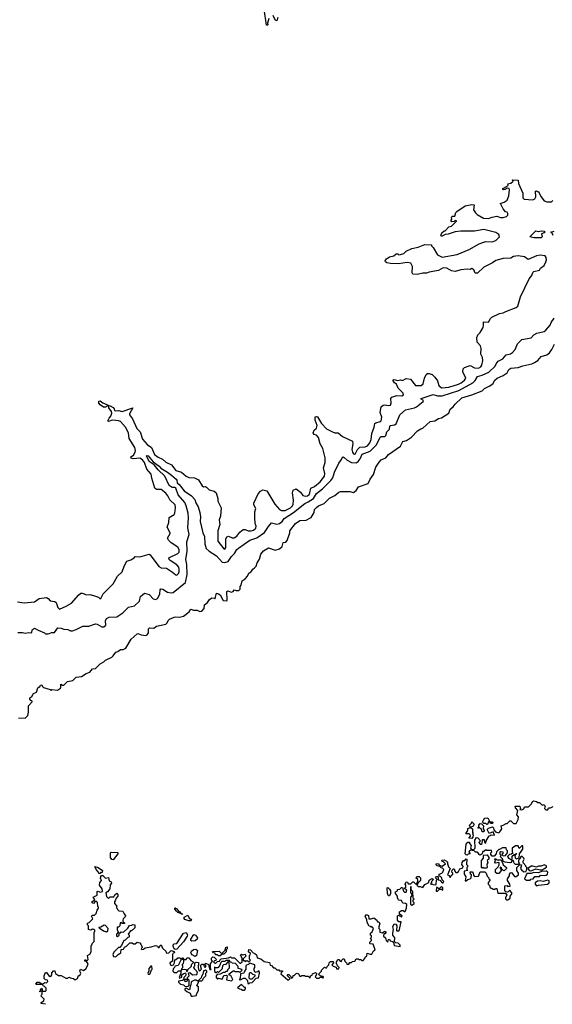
# Model space of a CAD drawing. Extents: x 2604950 to 2749250, y 940531 to 1028284.
# Tile 193 of 220: x 2670596 to 2676355, y 1006377 to 1017021. Entities that reach past the tile are written whole.
import ezdxf

# ---------------------------------------------------------------- set-up
doc = ezdxf.new("R2010")
doc.units = 0

msp = doc.modelspace()

# ---------------------------------------------------------------- linework, layer by layer
at = {"layer": '0CON05XD'}
for points in [[(2673288, 1017032), (2673276, 1016985), (2673278, 1016965), (2673275, 1016960), (2673265, 1016962), (2673238, 1017135)], [(2673388, 1017045), (2673375, 1017010), (2673362, 1017012), (2673338, 1017065)], [(2672204, 1011394), (2672196, 1011415), (2672224, 1011465), (2672224, 1011475), (2672192, 1011535), (2672209, 1011585), (2672212, 1011638), (2672265, 1011671), (2672272, 1011685), (2672282, 1011745), (2672277, 1011775), (2672221, 1011831), (2672199, 1011875), (2672175, 1011901), (2672125, 1011941), (2672075, 1011942), (2672059, 1011955), (2672024, 1012064), (2672017, 1012107), (2671972, 1012162), (2671945, 1012233), (2671925, 1012264), (2671895, 1012282), (2671824, 1012274), (2671800, 1012280), (2671799, 1012295), (2671825, 1012315), (2671846, 1012345), (2671850, 1012365), (2671841, 1012395), (2671781, 1012495), (2671772, 1012555), (2671739, 1012615), (2671685, 1012676), (2671666, 1012686), (2671635, 1012689), (2671597, 1012693), (2671558, 1012678), (2671548, 1012685), (2671562, 1012715), (2671581, 1012735), (2671592, 1012768), (2671590, 1012785), (2671561, 1012825), (2671561, 1012849), (2671575, 1012848), (2671608, 1012828), (2671619, 1012815), (2671622, 1012795), (2671635, 1012791), (2671665, 1012796), (2671705, 1012786), (2671820, 1012825), (2671785, 1012760), (2671785, 1012750), (2671817, 1012707), (2671863, 1012603), (2671898, 1012565), (2671923, 1012485), (2671975, 1012428), (2672020, 1012395), (2672055, 1012322), (2672092, 1012292), (2672139, 1012269), (2672175, 1012237), (2672238, 1012208), (2672285, 1012146), (2672345, 1012128), (2672395, 1012088), (2672425, 1012072), (2672485, 1012068), (2672530, 1012045), (2672570, 1011980), (2672582, 1011972), (2672605, 1011974), (2672615, 1011969), (2672645, 1011940), (2672700, 1011925), (2672720, 1011905), (2672738, 1011845), (2672740, 1011815), (2672774, 1011745), (2672766, 1011655), (2672751, 1011615), (2672761, 1011565), (2672737, 1011495), (2672739, 1011385), (2672805, 1011301), (2672815, 1011297), (2672825, 1011315), (2672824, 1011406), (2672835, 1011430), (2672855, 1011436), (2672895, 1011420), (2672915, 1011421), (2672945, 1011437), (2672975, 1011482), (2673011, 1011509), (2673035, 1011511), (2673066, 1011497), (2673100, 1011495), (2673125, 1011502), (2673151, 1011525), (2673154, 1011545), (2673142, 1011575), (2673139, 1011635), (2673140, 1011700), (2673148, 1011735), (2673128, 1011775), (2673127, 1011795), (2673173, 1011897), (2673200, 1011925), (2673225, 1011938), (2673269, 1011929), (2673354, 1011784), (2673406, 1011726), (2673425, 1011714), (2673465, 1011716), (2673525, 1011744), (2673546, 1011765), (2673554, 1011785), (2673556, 1011825), (2673544, 1011905), (2673554, 1011936), (2673585, 1011948), (2673633, 1011915), (2673658, 1011878), (2673685, 1011871), (2673708, 1011875), (2673725, 1011888), (2673734, 1011905), (2673744, 1011956), (2673785, 1011976), (2673845, 1012025), (2673891, 1012085), (2673896, 1012115), (2673880, 1012175), (2673899, 1012235), (2673898, 1012285), (2673874, 1012384), (2673844, 1012434), (2673826, 1012506), (2673805, 1012528), (2673780, 1012535), (2673768, 1012555), (2673780, 1012585), (2673804, 1012606), (2673813, 1012635), (2673792, 1012692), (2673792, 1012728), (2673805, 1012733), (2673815, 1012726), (2673858, 1012655), (2673915, 1012599), (2673977, 1012567), (2674005, 1012553), (2674040, 1012555), (2674086, 1012515), (2674194, 1012464), (2674199, 1012435), (2674187, 1012375), (2674193, 1012345), (2674205, 1012326), (2674215, 1012324), (2674225, 1012333), (2674249, 1012375), (2674275, 1012398), (2674333, 1012405), (2674355, 1012415), (2674380, 1012445), (2674397, 1012483), (2674402, 1012548), (2674429, 1012615), (2674436, 1012654), (2674446, 1012664), (2674494, 1012676), (2674504, 1012686), (2674512, 1012725), (2674493, 1012775), (2674504, 1012836), (2674525, 1012853), (2674542, 1012858), (2674585, 1012849), (2674605, 1012854), (2674612, 1012875), (2674609, 1012925), (2674619, 1012941), (2674675, 1012959), (2674726, 1012954), (2674746, 1012964), (2674741, 1012985), (2674688, 1013038), (2674669, 1013079), (2674647, 1013095), (2674630, 1013125), (2674645, 1013130), (2674685, 1013122), (2674715, 1013128), (2674735, 1013120), (2674775, 1013142), (2674820, 1013135), (2674876, 1013066), (2674935, 1013067), (2674957, 1013083), (2674973, 1013147), (2674990, 1013185), (2675005, 1013197), (2675024, 1013196), (2675056, 1013186), (2675086, 1013156), (2675112, 1013115), (2675126, 1013065), (2675155, 1013041), (2675235, 1013048), (2675340, 1013080), (2675369, 1013095), (2675404, 1013125), (2675418, 1013145), (2675389, 1013215), (2675391, 1013245), (2675405, 1013262), (2675465, 1013284), (2675515, 1013259), (2675555, 1013255), (2675583, 1013267), (2675594, 1013285), (2675604, 1013335), (2675599, 1013369), (2675581, 1013405), (2675586, 1013466), (2675580, 1013495), (2675543, 1013533), (2675540, 1013585), (2675550, 1013615), (2675575, 1013640), (2675607, 1013693), (2675612, 1013715), (2675610, 1013755), (2675665, 1013750), (2675685, 1013790), (2675700, 1013805), (2675785, 1013843), (2675825, 1013851), (2675852, 1013865), (2675965, 1013910), (2675982, 1013925), (2676012, 1014025), (2676105, 1014220), (2676134, 1014256), (2676145, 1014288), (2676155, 1014300), (2676215, 1014312), (2676227, 1014333), (2676268, 1014365), (2676286, 1014404), (2676290, 1014425), (2676289, 1014449), (2676278, 1014468), (2676225, 1014474), (2676185, 1014468), (2676095, 1014429), (2676055, 1014458), (2675985, 1014468), (2675935, 1014460), (2675905, 1014444), (2675825, 1014441), (2675743, 1014417), (2675708, 1014392), (2675613, 1014345), (2675545, 1014280), (2675522, 1014282), (2675506, 1014315), (2675485, 1014332), (2675465, 1014320), (2675435, 1014323), (2675365, 1014316), (2675305, 1014300), (2675264, 1014306), (2675215, 1014336), (2675175, 1014338), (2675125, 1014310), (2675025, 1014292), (2674995, 1014280), (2674955, 1014282), (2674895, 1014268), (2674845, 1014270), (2674838, 1014285), (2674843, 1014353), (2674825, 1014388), (2674785, 1014397), (2674693, 1014383), (2674604, 1014384), (2674565, 1014394), (2674551, 1014405), (2674548, 1014415), (2674563, 1014437), (2674594, 1014456), (2674642, 1014468), (2674665, 1014488), (2674685, 1014488), (2674695, 1014480), (2674715, 1014482), (2674750, 1014495), (2674775, 1014520), (2674835, 1014548), (2674905, 1014562), (2674975, 1014590), (2675048, 1014588), (2675050, 1014575), (2675067, 1014557), (2675115, 1014478), (2675165, 1014452), (2675325, 1014483), (2675454, 1014536), (2675565, 1014598), (2675605, 1014613), (2675637, 1014623), (2675705, 1014619), (2675745, 1014634), (2675784, 1014675), (2675778, 1014698), (2675745, 1014720), (2675615, 1014752), (2675515, 1014734), (2675365, 1014733), (2675305, 1014728), (2675227, 1014703), (2675195, 1014700), (2675165, 1014680), (2675152, 1014682), (2675150, 1014695), (2675158, 1014702), (2675160, 1014715), (2675185, 1014740), (2675195, 1014740), (2675235, 1014780), (2675265, 1014790), (2675318, 1014842), (2675318, 1014848), (2675305, 1014850), (2675295, 1014840), (2675270, 1014835), (2675260, 1014845), (2675260, 1014855), (2675270, 1014865), (2675263, 1014885), (2675275, 1014896), (2675302, 1014898), (2675312, 1014935), (2675323, 1014947), (2675412, 1015008), (2675485, 1015022), (2675508, 1015018), (2675504, 1014965), (2675525, 1014932), (2675542, 1014915), (2675610, 1014875), (2675665, 1014870), (2675705, 1014887), (2675755, 1014896), (2675795, 1014884), (2675825, 1014884), (2675860, 1014895), (2675872, 1014908), (2675872, 1014925), (2675865, 1014940), (2675850, 1014945), (2675822, 1014975), (2675798, 1015028), (2675790, 1015035), (2675835, 1015050), (2675865, 1015070), (2675883, 1015117), (2675893, 1015183), (2675887, 1015197), (2675865, 1015198), (2675846, 1015184), (2675825, 1015180), (2675818, 1015185), (2675818, 1015195), (2675865, 1015220), (2675877, 1015233), (2675875, 1015248), (2675905, 1015252), (2675930, 1015275), (2675920, 1015285), (2675925, 1015290), (2675987, 1015287), (2675989, 1015249), (2676037, 1015145), (2676037, 1015095), (2676049, 1015079), (2676145, 1015073), (2676165, 1015083), (2676176, 1015105), (2676174, 1015166), (2676185, 1015170), (2676192, 1015162), (2676205, 1015162), (2676230, 1015110), (2676265, 1015063), (2676295, 1015053), (2676345, 1015053), (2676362, 1015065)], [(2676155, 1014663), (2676110, 1014675), (2676175, 1014740), (2676205, 1014730), (2676235, 1014740), (2676265, 1014736), (2676277, 1014725), (2676266, 1014715), (2676238, 1014705), (2676244, 1014675), (2676235, 1014664), (2676155, 1014663)], [(2676365, 1014689), (2676349, 1014719), (2676340, 1014725), (2676375, 1014736)], [(2670575, 1010396), (2670625, 1010398), (2670655, 1010390), (2670695, 1010398), (2670725, 1010392), (2670733, 1010427), (2670755, 1010444), (2670795, 1010420), (2670865, 1010392), (2670875, 1010382), (2670903, 1010383), (2670944, 1010396), (2670972, 1010398), (2671010, 1010445), (2671043, 1010443), (2671075, 1010433), (2671115, 1010430), (2671145, 1010414), (2671166, 1010414), (2671205, 1010427), (2671280, 1010465), (2671345, 1010463), (2671415, 1010491), (2671435, 1010486), (2671485, 1010457), (2671505, 1010456), (2671526, 1010475), (2671524, 1010524), (2671535, 1010546), (2671565, 1010562), (2671645, 1010564), (2671712, 1010608), (2671771, 1010669), (2671838, 1010685), (2671892, 1010735), (2671902, 1010785), (2671945, 1010822), (2671995, 1010806), (2672041, 1010761), (2672065, 1010754), (2672085, 1010763), (2672101, 1010789), (2672112, 1010815), (2672114, 1010856), (2672122, 1010868), (2672142, 1010865), (2672194, 1010834), (2672235, 1010826), (2672255, 1010829), (2672389, 1010935), (2672408, 1011025), (2672403, 1011133), (2672394, 1011185), (2672407, 1011275), (2672404, 1011376), (2672430, 1011455), (2672414, 1011526), (2672421, 1011635), (2672416, 1011685), (2672395, 1011765), (2672380, 1011800), (2672311, 1011885), (2672285, 1011956), (2672275, 1011964), (2672245, 1011964), (2672213, 1011985), (2672165, 1012085), (2672095, 1012154), (2672049, 1012209), (2671995, 1012244), (2671966, 1012305), (2671975, 1012310), (2671986, 1012305), (2672041, 1012241), (2672104, 1012195), (2672123, 1012173), (2672195, 1012129), (2672236, 1012096), (2672287, 1012055), (2672295, 1012042), (2672298, 1012015), (2672322, 1011995), (2672375, 1011929), (2672454, 1011875), (2672488, 1011835), (2672499, 1011799), (2672526, 1011755), (2672545, 1011695), (2672551, 1011645), (2672548, 1011595), (2672578, 1011475), (2672594, 1011434), (2672599, 1011355), (2672612, 1011305), (2672645, 1011274), (2672725, 1011225), (2672785, 1011155), (2672815, 1011152), (2672851, 1011165), (2672885, 1011219), (2672919, 1011251), (2672945, 1011293), (2672961, 1011309), (2673083, 1011395), (2673161, 1011419), (2673242, 1011478), (2673285, 1011542), (2673319, 1011581), (2673375, 1011567), (2673406, 1011574), (2673434, 1011596), (2673455, 1011628), (2673555, 1011694), (2673678, 1011792), (2673715, 1011808), (2673771, 1011845), (2673805, 1011900), (2673870, 1011950), (2673961, 1012039), (2673980, 1012070), (2674000, 1012130), (2674045, 1012228), (2674077, 1012265), (2674085, 1012290), (2674095, 1012294), (2674105, 1012288), (2674138, 1012258), (2674183, 1012233), (2674235, 1012231), (2674255, 1012245), (2674276, 1012274), (2674299, 1012325), (2674385, 1012357), (2674455, 1012425), (2674495, 1012507), (2674505, 1012514), (2674545, 1012514), (2674554, 1012525), (2674564, 1012566), (2674596, 1012595), (2674599, 1012625), (2674605, 1012633), (2674649, 1012641), (2674665, 1012652), (2674705, 1012748), (2674768, 1012805), (2674865, 1012826), (2674886, 1012835), (2674960, 1012895), (2674962, 1012905), (2674937, 1012917), (2674935, 1012926), (2675065, 1012969), (2675115, 1012953), (2675165, 1012954), (2675345, 1013013), (2675496, 1013094), (2675520, 1013120), (2675546, 1013164), (2675595, 1013178), (2675669, 1013211), (2675736, 1013274), (2675748, 1013302), (2675770, 1013330), (2675821, 1013355), (2675855, 1013398), (2675902, 1013408), (2675925, 1013422), (2675954, 1013455), (2675977, 1013515), (2676025, 1013563), (2676125, 1013583), (2676156, 1013614), (2676189, 1013631), (2676265, 1013651), (2676285, 1013664), (2676331, 1013719), (2676342, 1013748), (2676376, 1013794)], [(2671606, 1010144), (2671635, 1010183), (2671658, 1010192), (2671685, 1010212), (2671715, 1010213), (2671743, 1010227), (2671800, 1010325), (2671865, 1010382), (2671875, 1010387), (2671911, 1010371), (2671960, 1010365), (2671975, 1010372), (2671988, 1010392), (2671990, 1010435), (2672000, 1010445), (2672045, 1010443), (2672075, 1010466), (2672175, 1010488), (2672191, 1010499), (2672200, 1010525), (2672215, 1010542), (2672265, 1010562), (2672285, 1010567), (2672325, 1010562), (2672366, 1010574), (2672429, 1010621), (2672445, 1010650), (2672477, 1010637), (2672516, 1010636), (2672545, 1010623), (2672565, 1010627), (2672592, 1010655), (2672596, 1010694), (2672625, 1010720), (2672647, 1010753), (2672675, 1010770), (2672697, 1010767), (2672705, 1010760), (2672710, 1010765), (2672725, 1010820), (2672746, 1010816), (2672763, 1010803), (2672795, 1010742), (2672835, 1010740), (2672840, 1010745), (2672835, 1010840), (2672845, 1010848), (2672885, 1010832), (2672905, 1010840), (2672915, 1010858), (2672935, 1010850), (2672965, 1010850), (2672980, 1010865), (2672980, 1010895), (2672992, 1010908), (2673000, 1010955), (2673035, 1010978), (2673060, 1011005), (2673075, 1011038), (2673095, 1011050), (2673115, 1011080), (2673136, 1011094), (2673152, 1011115), (2673165, 1011150), (2673190, 1011190), (2673205, 1011242), (2673232, 1011278), (2673285, 1011310), (2673357, 1011287), (2673405, 1011300), (2673433, 1011325), (2673445, 1011368), (2673475, 1011372), (2673488, 1011392), (2673517, 1011475), (2673517, 1011495), (2673577, 1011575), (2673625, 1011608), (2673695, 1011611), (2673749, 1011641), (2673780, 1011695), (2673783, 1011725), (2673805, 1011749), (2673828, 1011765), (2673888, 1011792), (2673945, 1011847), (2674004, 1011876), (2674046, 1011914), (2674065, 1011919), (2674165, 1011919), (2674205, 1011910), (2674235, 1011930), (2674259, 1011971), (2674365, 1012007), (2674386, 1012054), (2674420, 1012105), (2674445, 1012182), (2674481, 1012239), (2674505, 1012264), (2674555, 1012283), (2674585, 1012320), (2674715, 1012412), (2674740, 1012460), (2674778, 1012472), (2674831, 1012509), (2674897, 1012575), (2674932, 1012598), (2674956, 1012604), (2675033, 1012677), (2675085, 1012686), (2675125, 1012710), (2675155, 1012718), (2675235, 1012767), (2675251, 1012809), (2675284, 1012836), (2675304, 1012866), (2675375, 1012934), (2675484, 1012966), (2675595, 1013010), (2675623, 1013035), (2675672, 1013058), (2675710, 1013085), (2675734, 1013125), (2675757, 1013145), (2675824, 1013176), (2675865, 1013203), (2675885, 1013238), (2675905, 1013252), (2675985, 1013260), (2676035, 1013279), (2676135, 1013301), (2676162, 1013315), (2676198, 1013335), (2676235, 1013380), (2676295, 1013398), (2676325, 1013420), (2676351, 1013455), (2676378, 1013512)], [(2671525, 1012831), (2671501, 1012831), (2671468, 1012858), (2671452, 1012875), (2671452, 1012898), (2671465, 1012900), (2671495, 1012879), (2671552, 1012855), (2671550, 1012845), (2671525, 1012831)], [(2670572, 1010728), (2670645, 1010717), (2670755, 1010728), (2670805, 1010764), (2670885, 1010776), (2670904, 1010764), (2670925, 1010738), (2670975, 1010731), (2670992, 1010722), (2671010, 1010665), (2671025, 1010648), (2671099, 1010681), (2671155, 1010714), (2671235, 1010804), (2671259, 1010821), (2671273, 1010823), (2671294, 1010814), (2671315, 1010802), (2671354, 1010806), (2671395, 1010797), (2671449, 1010779), (2671465, 1010760), (2671475, 1010762), (2671498, 1010815), (2671607, 1010923), (2671654, 1011006), (2671705, 1011053), (2671726, 1011114), (2671754, 1011166), (2671798, 1011182), (2671835, 1011202), (2671845, 1011218), (2671895, 1011213), (2671995, 1011243), (2672006, 1011236), (2672100, 1011110), (2672125, 1011096), (2672185, 1011092), (2672250, 1011050), (2672285, 1011018), (2672295, 1011017), (2672314, 1011035), (2672319, 1011051), (2672321, 1011079), (2672315, 1011101), (2672295, 1011128), (2672223, 1011175), (2672213, 1011185), (2672210, 1011205), (2672305, 1011250), (2672319, 1011265), (2672320, 1011295), (2672305, 1011318), (2672234, 1011364), (2672204, 1011394)], [(2670585, 1009472), (2670655, 1009470), (2670685, 1009500), (2670692, 1009535), (2670690, 1009605), (2670730, 1009645), (2670730, 1009655), (2670715, 1009662), (2670707, 1009675), (2670705, 1009690), (2670727, 1009703), (2670745, 1009737), (2670779, 1009751), (2670792, 1009798), (2670805, 1009810), (2670815, 1009810), (2670822, 1009828), (2670835, 1009830), (2670842, 1009812), (2670855, 1009800), (2670925, 1009780), (2670935, 1009770), (2670945, 1009780), (2671005, 1009772), (2671037, 1009793), (2671042, 1009805), (2671042, 1009838), (2671058, 1009828), (2671075, 1009828), (2671112, 1009868), (2671172, 1009878), (2671208, 1009912), (2671265, 1009920), (2671316, 1009954), (2671355, 1009968), (2671385, 1010002), (2671415, 1010008), (2671465, 1010058), (2671505, 1010078), (2671525, 1010097), (2671591, 1010129), (2671606, 1010144)], [(2675425, 1007950), (2675430, 1007945), (2675428, 1007888), (2675440, 1007875), (2675438, 1007862), (2675430, 1007855), (2675430, 1007835), (2675440, 1007825), (2675403, 1007817), (2675402, 1007785), (2675418, 1007755), (2675412, 1007712), (2675425, 1007710), (2675443, 1007727), (2675468, 1007732), (2675477, 1007743), (2675480, 1007775), (2675470, 1007785), (2675465, 1007810), (2675488, 1007808), (2675500, 1007795), (2675502, 1007772), (2675515, 1007760), (2675558, 1007762), (2675575, 1007810), (2675625, 1007810), (2675640, 1007795), (2675652, 1007762), (2675670, 1007745), (2675670, 1007735), (2675680, 1007725), (2675680, 1007715), (2675660, 1007695), (2675660, 1007675), (2675678, 1007658), (2675680, 1007645), (2675692, 1007632), (2675705, 1007630), (2675715, 1007620), (2675735, 1007620), (2675742, 1007628), (2675755, 1007630), (2675765, 1007580), (2675848, 1007578), (2675862, 1007555), (2675848, 1007532), (2675848, 1007518), (2675858, 1007508), (2675875, 1007508), (2675900, 1007525), (2675900, 1007545), (2675920, 1007575), (2675895, 1007610), (2675877, 1007593), (2675865, 1007590), (2675852, 1007592), (2675840, 1007605), (2675842, 1007658), (2675865, 1007660), (2675875, 1007650), (2675900, 1007655), (2675897, 1007677), (2675870, 1007715), (2675870, 1007735), (2675890, 1007765), (2675890, 1007785), (2675905, 1007800), (2675918, 1007798), (2675945, 1007760), (2675965, 1007760), (2675990, 1007775), (2675990, 1007795), (2675970, 1007825), (2675970, 1007855), (2676005, 1007890), (2676020, 1007885), (2676012, 1007845), (2676022, 1007832), (2676045, 1007810), (2676068, 1007812), (2676080, 1007835), (2676080, 1007855), (2676070, 1007865), (2676070, 1007875), (2676038, 1007908), (2676038, 1007925), (2676050, 1007945), (2676048, 1007958), (2676025, 1007980), (2676012, 1007968), (2676010, 1007955), (2675990, 1007935), (2675990, 1007915), (2676000, 1007905), (2675985, 1007890), (2675955, 1007890), (2675942, 1007902), (2675935, 1007930), (2675922, 1007928), (2675905, 1007910), (2675895, 1007908), (2675845, 1007912), (2675822, 1007922), (2675820, 1007945), (2675790, 1007975), (2675800, 1007985), (2675790, 1007995), (2675790, 1008025), (2675795, 1008030), (2675820, 1008025), (2675820, 1008005), (2675810, 1007995), (2675822, 1007982), (2675850, 1007985), (2675870, 1008015), (2675870, 1008035), (2675860, 1008045), (2675855, 1008070), (2675815, 1008068), (2675785, 1008050), (2675775, 1008050), (2675750, 1008025), (2675748, 1008002), (2675725, 1007980), (2675705, 1007980), (2675690, 1007995), (2675690, 1008015), (2675700, 1008025), (2675698, 1008038), (2675645, 1008040), (2675635, 1008048), (2675615, 1008030), (2675602, 1008028), (2675598, 1008002), (2675575, 1007988), (2675560, 1007995), (2675560, 1008005), (2675545, 1008020), (2675523, 1008023), (2675505, 1008040), (2675485, 1008040), (2675480, 1008050), (2675452, 1008025), (2675468, 1008002), (2675445, 1008000), (2675435, 1007990), (2675422, 1007992), (2675412, 1008002), (2675422, 1008108), (2675442, 1008128), (2675458, 1008128), (2675460, 1008115), (2675478, 1008095), (2675470, 1008065), (2675480, 1008050), (2675505, 1008050), (2675520, 1008065), (2675518, 1008152), (2675535, 1008180), (2675550, 1008175), (2675580, 1008145), (2675560, 1008125), (2675575, 1008108), (2675585, 1008108), (2675598, 1008115), (2675600, 1008155), (2675605, 1008160), (2675618, 1008158), (2675620, 1008125), (2675635, 1008120), (2675640, 1008145), (2675672, 1008198), (2675685, 1008200), (2675695, 1008210), (2675730, 1008205), (2675715, 1008240), (2675672, 1008222), (2675650, 1008265), (2675665, 1008280), (2675707, 1008297), (2675720, 1008285), (2675722, 1008262), (2675742, 1008242), (2675775, 1008232), (2675789, 1008241), (2675808, 1008275), (2675800, 1008305), (2675825, 1008312), (2675855, 1008332), (2675867, 1008333), (2675895, 1008360), (2675905, 1008360), (2675935, 1008330), (2675965, 1008330), (2675987, 1008373), (2675990, 1008405), (2675970, 1008425), (2675982, 1008472), (2675955, 1008500), (2675952, 1008518), (2676005, 1008520), (2676010, 1008495), (2676002, 1008482), (2676025, 1008480), (2676045, 1008490), (2676055, 1008510), (2676098, 1008512), (2676130, 1008545), (2676141, 1008569), (2676155, 1008578), (2676185, 1008570), (2676198, 1008558), (2676217, 1008557), (2676245, 1008530), (2676268, 1008538), (2676272, 1008522), (2676280, 1008515), (2676272, 1008508), (2676270, 1008495), (2676285, 1008480), (2676305, 1008480), (2676315, 1008500), (2676335, 1008500), (2676363, 1008517)], [(2675485, 1008170), (2675452, 1008172), (2675470, 1008195), (2675468, 1008208), (2675455, 1008220), (2675425, 1008220), (2675420, 1008225), (2675440, 1008255), (2675442, 1008278), (2675470, 1008290), (2675460, 1008315), (2675480, 1008335), (2675485, 1008350), (2675508, 1008325), (2675499, 1008301), (2675470, 1008290), (2675470, 1008285), (2675490, 1008275), (2675490, 1008235), (2675500, 1008225), (2675490, 1008215), (2675498, 1008208), (2675497, 1008183), (2675485, 1008170)], [(2675595, 1008240), (2675588, 1008268), (2675565, 1008290), (2675555, 1008280), (2675550, 1008285), (2675560, 1008290), (2675560, 1008315), (2675575, 1008330), (2675588, 1008328), (2675610, 1008305), (2675608, 1008275), (2675618, 1008255), (2675615, 1008242), (2675595, 1008240)], [(2675655, 1008320), (2675645, 1008320), (2675635, 1008330), (2675615, 1008330), (2675600, 1008345), (2675614, 1008376), (2675625, 1008388), (2675645, 1008393), (2675662, 1008385), (2675680, 1008350), (2675705, 1008350), (2675710, 1008345), (2675707, 1008333), (2675685, 1008330), (2675680, 1008350), (2675665, 1008350), (2675655, 1008320)], [(2675915, 1007940), (2675920, 1007945), (2675922, 1007978), (2675942, 1007998), (2675960, 1008000), (2675965, 1008010), (2675968, 1008002), (2675960, 1008000), (2675950, 1007985), (2675952, 1007962), (2675965, 1007950), (2675998, 1007962), (2676000, 1008005), (2676037, 1008053), (2676035, 1008090), (2676025, 1008090), (2675995, 1008060), (2675985, 1008090), (2675955, 1008090), (2675920, 1008065), (2675920, 1008025), (2675928, 1008012), (2675915, 1008000), (2675892, 1007998), (2675870, 1007975), (2675880, 1007955), (2675915, 1007940)], [(2671605, 1007940), (2671594, 1007944), (2671578, 1007965), (2671578, 1008015), (2671585, 1008022), (2671658, 1008018), (2671658, 1008002), (2671605, 1007940)], [(2675645, 1007850), (2675615, 1007850), (2675605, 1007860), (2675595, 1007850), (2675590, 1007855), (2675588, 1007932), (2675610, 1007955), (2675610, 1007985), (2675615, 1007990), (2675652, 1007992), (2675670, 1007965), (2675670, 1007945), (2675650, 1007930), (2675658, 1007905), (2675648, 1007892), (2675650, 1007855), (2675645, 1007850)], [(2672018, 1006998), (2672065, 1007012), (2672087, 1007007), (2672095, 1006990), (2672105, 1006990), (2672112, 1007008), (2672125, 1007020), (2672140, 1006985), (2672175, 1006950), (2672185, 1006930), (2672208, 1006932), (2672235, 1006958), (2672268, 1006948), (2672270, 1006935), (2672255, 1006930), (2672248, 1006915), (2672250, 1006845), (2672220, 1006825), (2672228, 1006805), (2672235, 1006798), (2672258, 1006802), (2672270, 1006825), (2672272, 1006858), (2672285, 1006860), (2672305, 1006878), (2672328, 1006878), (2672338, 1006868), (2672340, 1006855), (2672310, 1006795), (2672272, 1006788), (2672270, 1006775), (2672255, 1006760), (2672253, 1006735), (2672265, 1006722), (2672295, 1006720), (2672313, 1006737), (2672340, 1006740), (2672342, 1006748), (2672350, 1006750), (2672350, 1006765), (2672360, 1006775), (2672360, 1006795), (2672350, 1006805), (2672368, 1006822), (2672372, 1006835), (2672370, 1006860), (2672352, 1006862), (2672352, 1006878), (2672358, 1006878), (2672370, 1006860), (2672395, 1006860), (2672402, 1006878), (2672425, 1006880), (2672445, 1006850), (2672470, 1006835), (2672470, 1006825), (2672450, 1006805), (2672450, 1006785), (2672412, 1006748), (2672408, 1006732), (2672402, 1006732), (2672398, 1006748), (2672375, 1006752), (2672350, 1006750), (2672340, 1006740), (2672340, 1006715), (2672320, 1006665), (2672325, 1006660), (2672348, 1006672), (2672350, 1006695), (2672363, 1006707), (2672388, 1006718), (2672392, 1006695), (2672390, 1006685), (2672370, 1006665), (2672368, 1006642), (2672357, 1006633), (2672313, 1006627), (2672313, 1006615), (2672335, 1006593), (2672367, 1006587), (2672385, 1006570), (2672418, 1006572), (2672430, 1006585), (2672428, 1006638), (2672410, 1006650), (2672408, 1006632), (2672398, 1006622), (2672385, 1006620), (2672380, 1006645), (2672385, 1006650), (2672410, 1006650), (2672410, 1006665), (2672430, 1006685), (2672422, 1006718), (2672435, 1006720), (2672464, 1006694), (2672510, 1006700), (2672520, 1006725), (2672490, 1006755), (2672480, 1006775), (2672490, 1006795), (2672490, 1006825), (2672505, 1006832), (2672528, 1006828), (2672524, 1006774), (2672532, 1006742), (2672545, 1006740), (2672560, 1006755), (2672552, 1006798), (2672565, 1006810), (2672585, 1006810), (2672592, 1006782), (2672605, 1006780), (2672610, 1006785), (2672608, 1006798), (2672600, 1006805), (2672605, 1006820), (2672638, 1006808), (2672652, 1006752), (2672668, 1006752), (2672660, 1006765), (2672660, 1006815), (2672680, 1006845), (2672670, 1006855), (2672670, 1006875), (2672685, 1006890), (2672698, 1006888), (2672720, 1006865), (2672718, 1006852), (2672702, 1006848), (2672690, 1006835), (2672705, 1006820), (2672715, 1006820), (2672735, 1006840), (2672758, 1006842), (2672760, 1006855), (2672775, 1006870), (2672855, 1006878), (2672875, 1006890), (2672885, 1006880), (2672918, 1006878), (2672975, 1006820), (2672985, 1006820), (2673000, 1006835), (2673000, 1006875), (2672982, 1006908), (2672995, 1006920), (2673005, 1006910), (2673035, 1006920), (2673042, 1006898), (2673012, 1006868), (2673012, 1006852), (2673025, 1006850), (2673035, 1006840), (2673055, 1006850), (2673065, 1006840), (2673075, 1006840), (2673090, 1006855), (2673080, 1006865), (2673080, 1006905), (2673088, 1006912), (2673090, 1006925), (2673070, 1006945), (2673075, 1006970), (2673090, 1006965), (2673122, 1006932), (2673140, 1006925), (2673155, 1006910), (2673165, 1006880), (2673205, 1006868), (2673238, 1006838), (2673298, 1006828), (2673305, 1006800), (2673318, 1006798), (2673342, 1006772), (2673355, 1006770), (2673375, 1006750), (2673398, 1006748), (2673405, 1006740), (2673438, 1006738), (2673438, 1006732), (2673422, 1006718), (2673420, 1006705), (2673495, 1006640), (2673505, 1006640), (2673520, 1006655), (2673493, 1006683), (2673490, 1006695), (2673495, 1006700), (2673505, 1006700), (2673528, 1006678), (2673535, 1006660), (2673548, 1006672), (2673552, 1006688), (2673565, 1006690), (2673585, 1006710), (2673595, 1006712), (2673610, 1006705), (2673625, 1006680), (2673635, 1006680), (2673645, 1006690), (2673675, 1006690), (2673685, 1006680), (2673715, 1006680), (2673735, 1006660), (2673740, 1006685), (2673758, 1006692), (2673762, 1006708), (2673795, 1006722), (2673808, 1006705), (2673790, 1006675), (2673805, 1006660), (2673835, 1006660), (2673845, 1006670), (2673865, 1006670), (2673875, 1006660), (2673880, 1006665), (2673878, 1006678), (2673855, 1006680), (2673830, 1006695), (2673838, 1006715), (2673860, 1006735), (2673860, 1006745), (2673892, 1006778), (2673905, 1006770), (2673918, 1006772), (2673920, 1006785), (2673940, 1006805), (2673942, 1006825), (2673955, 1006840), (2673985, 1006840), (2673990, 1006825), (2673970, 1006805), (2673985, 1006790), (2674018, 1006778), (2674022, 1006762), (2674045, 1006760), (2674050, 1006775), (2674032, 1006792), (2674028, 1006808), (2674020, 1006815), (2674020, 1006835), (2674035, 1006860), (2674045, 1006860), (2674062, 1006842), (2674075, 1006840), (2674080, 1006855), (2674095, 1006870), (2674105, 1006870), (2674110, 1006845), (2674130, 1006825), (2674132, 1006812), (2674155, 1006810), (2674165, 1006830), (2674185, 1006830), (2674195, 1006840), (2674218, 1006842), (2674235, 1006870), (2674255, 1006870), (2674262, 1006862), (2674285, 1006860), (2674295, 1006850), (2674308, 1006852), (2674328, 1006872), (2674332, 1006888), (2674348, 1006902), (2674352, 1006928), (2674385, 1006918), (2674402, 1006918), (2674422, 1006955), (2674440, 1006965), (2674418, 1007028), (2674385, 1007030), (2674380, 1007035), (2674382, 1007048), (2674400, 1007065), (2674398, 1007078), (2674390, 1007085), (2674400, 1007105), (2674398, 1007118), (2674390, 1007125), (2674390, 1007145), (2674408, 1007162), (2674420, 1007195), (2674410, 1007205), (2674408, 1007218), (2674395, 1007210), (2674388, 1007218), (2674375, 1007220), (2674353, 1007263), (2674350, 1007295), (2674332, 1007325), (2674345, 1007348), (2674368, 1007338), (2674372, 1007302), (2674395, 1007300), (2674425, 1007310), (2674456, 1007286), (2674465, 1007270), (2674475, 1007270), (2674490, 1007255), (2674480, 1007215), (2674480, 1007195), (2674490, 1007185), (2674490, 1007155), (2674515, 1007150), (2674545, 1007168), (2674560, 1007155), (2674545, 1007140), (2674532, 1007138), (2674530, 1007115), (2674550, 1007095), (2674560, 1007065), (2674575, 1007050), (2674582, 1007078), (2674595, 1007080), (2674602, 1007062), (2674627, 1007057), (2674638, 1007048), (2674645, 1007012), (2674708, 1007002), (2674710, 1007015), (2674698, 1007028), (2674688, 1007038), (2674662, 1007042), (2674648, 1007055), (2674652, 1007095), (2674632, 1007125), (2674630, 1007145), (2674638, 1007185), (2674631, 1007215), (2674644, 1007246), (2674663, 1007243), (2674674, 1007224), (2674670, 1007175), (2674675, 1007170), (2674698, 1007172), (2674720, 1007270), (2674695, 1007270), (2674680, 1007285), (2674680, 1007335), (2674695, 1007340), (2674702, 1007332), (2674715, 1007330), (2674725, 1007320), (2674730, 1007335), (2674702, 1007352), (2674702, 1007378), (2674725, 1007392), (2674742, 1007392), (2674755, 1007380), (2674765, 1007380), (2674778, 1007415), (2674780, 1007455), (2674767, 1007467), (2674742, 1007472), (2674732, 1007482), (2674725, 1007500), (2674692, 1007502), (2674688, 1007518), (2674680, 1007525), (2674680, 1007545), (2674658, 1007575), (2674658, 1007592), (2674680, 1007605), (2674682, 1007618), (2674707, 1007623), (2674725, 1007640), (2674735, 1007640), (2674745, 1007600), (2674755, 1007590), (2674775, 1007590), (2674780, 1007615), (2674760, 1007625), (2674760, 1007635), (2674770, 1007645), (2674770, 1007665), (2674764, 1007676), (2674775, 1007700), (2674788, 1007698), (2674795, 1007680), (2674825, 1007680), (2674845, 1007700), (2674855, 1007700), (2674875, 1007680), (2674885, 1007680), (2674900, 1007705), (2674900, 1007725), (2674880, 1007745), (2674893, 1007757), (2674915, 1007758), (2674930, 1007745), (2674930, 1007715), (2674902, 1007688), (2674898, 1007672), (2674890, 1007665), (2674905, 1007650), (2674925, 1007652), (2674955, 1007640), (2674977, 1007673), (2675018, 1007692), (2675022, 1007718), (2675055, 1007738), (2675070, 1007725), (2675050, 1007705), (2675048, 1007692), (2675040, 1007685), (2675042, 1007672), (2675055, 1007680), (2675063, 1007673), (2675095, 1007670), (2675100, 1007675), (2675102, 1007718), (2675110, 1007725), (2675090, 1007745), (2675102, 1007758), (2675115, 1007760), (2675120, 1007755), (2675122, 1007722), (2675138, 1007718), (2675165, 1007690), (2675175, 1007690), (2675180, 1007705), (2675162, 1007722), (2675158, 1007748), (2675145, 1007760), (2675132, 1007762), (2675130, 1007785), (2675160, 1007795), (2675170, 1007805), (2675180, 1007835), (2675168, 1007848), (2675152, 1007852), (2675138, 1007868), (2675110, 1007875), (2675100, 1007885), (2675100, 1007895), (2675125, 1007900), (2675132, 1007882), (2675165, 1007870), (2675200, 1007895), (2675178, 1007918), (2675162, 1007922), (2675160, 1007935), (2675185, 1007940), (2675210, 1007925), (2675220, 1007915), (2675220, 1007895), (2675233, 1007863), (2675250, 1007845), (2675220, 1007775), (2675238, 1007768), (2675245, 1007750), (2675255, 1007750), (2675262, 1007768), (2675280, 1007785), (2675280, 1007795), (2675270, 1007805), (2675272, 1007828), (2675285, 1007840), (2675295, 1007840), (2675300, 1007815), (2675312, 1007802), (2675325, 1007800), (2675339, 1007811), (2675355, 1007840), (2675388, 1007852), (2675390, 1007865), (2675377, 1007887), (2675381, 1007909), (2675395, 1007930), (2675408, 1007932), (2675425, 1007950)], [(2675755, 1007790), (2675742, 1007802), (2675742, 1007835), (2675768, 1007862), (2675780, 1007885), (2675780, 1007905), (2675775, 1007910), (2675742, 1007902), (2675732, 1007912), (2675740, 1007935), (2675730, 1007945), (2675735, 1007950), (2675745, 1007950), (2675755, 1007940), (2675798, 1007938), (2675810, 1007925), (2675823, 1007883), (2675858, 1007855), (2675860, 1007845), (2675835, 1007820), (2675812, 1007832), (2675805, 1007850), (2675792, 1007858), (2675790, 1007845), (2675798, 1007838), (2675800, 1007825), (2675775, 1007792), (2675755, 1007790)], [(2676115, 1007818), (2676135, 1007822), (2676175, 1007840), (2676225, 1007830), (2676245, 1007832), (2676290, 1007860), (2676292, 1007875), (2676265, 1007884), (2676235, 1007870), (2676205, 1007872), (2676185, 1007858), (2676145, 1007870), (2676125, 1007870), (2676090, 1007845), (2676103, 1007823), (2676115, 1007818)], [(2670875, 1006377), (2670830, 1006385), (2670830, 1006395), (2670858, 1006415), (2670862, 1006432), (2670830, 1006465), (2670832, 1006478), (2670840, 1006485), (2670840, 1006520), (2670820, 1006520), (2670815, 1006510), (2670810, 1006515), (2670820, 1006520), (2670820, 1006535), (2670835, 1006550), (2670840, 1006545), (2670840, 1006520), (2670875, 1006518), (2670882, 1006525), (2670882, 1006552), (2670865, 1006570), (2670850, 1006575), (2670845, 1006590), (2670775, 1006590), (2670772, 1006595), (2670785, 1006618), (2670807, 1006617), (2670835, 1006600), (2670845, 1006600), (2670868, 1006612), (2670885, 1006610), (2670900, 1006625), (2670898, 1006638), (2670875, 1006640), (2670860, 1006655), (2670860, 1006685), (2670875, 1006720), (2670885, 1006720), (2670915, 1006680), (2670932, 1006678), (2670942, 1006695), (2670942, 1006718), (2670963, 1006737), (2670975, 1006737), (2670985, 1006710), (2671015, 1006690), (2671045, 1006690), (2671095, 1006660), (2671115, 1006660), (2671122, 1006668), (2671135, 1006670), (2671143, 1006663), (2671177, 1006657), (2671195, 1006640), (2671220, 1006655), (2671232, 1006688), (2671245, 1006690), (2671257, 1006713), (2671248, 1006735), (2671252, 1006758), (2671285, 1006742), (2671310, 1006760), (2671327, 1006785), (2671338, 1006815), (2671318, 1006838), (2671302, 1006842), (2671300, 1006855), (2671305, 1006860), (2671312, 1006852), (2671325, 1006850), (2671335, 1006860), (2671330, 1006905), (2671355, 1006920), (2671370, 1006945), (2671370, 1007005), (2671382, 1007038), (2671400, 1007055), (2671402, 1007155), (2671408, 1007165), (2671407, 1007177), (2671397, 1007187), (2671385, 1007190), (2671365, 1007178), (2671340, 1007185), (2671340, 1007225), (2671330, 1007235), (2671330, 1007255), (2671348, 1007262), (2671388, 1007302), (2671372, 1007328), (2671385, 1007340), (2671405, 1007340), (2671423, 1007357), (2671432, 1007395), (2671450, 1007415), (2671448, 1007428), (2671440, 1007435), (2671437, 1007477), (2671425, 1007490), (2671412, 1007488), (2671395, 1007468), (2671378, 1007475), (2671381, 1007489), (2671410, 1007505), (2671390, 1007535), (2671432, 1007558), (2671432, 1007598), (2671445, 1007600), (2671465, 1007590), (2671490, 1007595), (2671488, 1007625), (2671460, 1007665), (2671462, 1007695), (2671480, 1007715), (2671478, 1007728), (2671470, 1007735), (2671472, 1007758), (2671482, 1007768), (2671495, 1007770), (2671525, 1007740), (2671558, 1007748), (2671562, 1007712), (2671585, 1007700), (2671590, 1007685), (2671573, 1007667), (2671572, 1007625), (2671547, 1007593), (2671528, 1007582), (2671533, 1007543), (2671555, 1007520), (2671575, 1007540), (2671615, 1007540), (2671625, 1007560), (2671645, 1007578), (2671658, 1007568), (2671658, 1007545), (2671640, 1007525), (2671630, 1007495), (2671620, 1007485), (2671620, 1007465), (2671648, 1007438), (2671640, 1007425), (2671648, 1007418), (2671652, 1007402), (2671668, 1007388), (2671710, 1007385), (2671724, 1007354), (2671740, 1007335), (2671738, 1007322), (2671715, 1007300), (2671710, 1007285), (2671712, 1007272), (2671728, 1007258), (2671728, 1007252), (2671705, 1007250), (2671695, 1007260), (2671682, 1007258), (2671680, 1007225), (2671665, 1007210), (2671650, 1007210), (2671650, 1007185), (2671660, 1007155), (2671642, 1007135), (2671643, 1007113), (2671655, 1007110), (2671670, 1007125), (2671672, 1007148), (2671685, 1007150), (2671695, 1007160), (2671720, 1007155), (2671765, 1007200), (2671785, 1007230), (2671807, 1007233), (2671815, 1007240), (2671840, 1007235), (2671840, 1007205), (2671805, 1007170), (2671795, 1007170), (2671770, 1007135), (2671780, 1007125), (2671778, 1007102), (2671765, 1007100), (2671735, 1007070), (2671722, 1007068), (2671698, 1007012), (2671678, 1006992), (2671665, 1006990), (2671615, 1006940), (2671602, 1006915), (2671612, 1006892), (2671635, 1006890), (2671660, 1006915), (2671680, 1006925), (2671688, 1006935), (2671692, 1006968), (2671718, 1006972), (2671730, 1006995), (2671750, 1007005), (2671788, 1007042), (2671812, 1007042), (2671825, 1007030), (2671845, 1007030), (2671865, 1007050), (2671895, 1007040), (2671907, 1007027), (2671920, 1006995), (2671918, 1006982), (2671910, 1006975), (2671915, 1006970), (2671935, 1006972), (2671953, 1006987), (2672018, 1006998)], [(2671465, 1007790), (2671452, 1007792), (2671450, 1007805), (2671422, 1007835), (2671410, 1007865), (2671445, 1007857), (2671490, 1007825), (2671488, 1007802), (2671475, 1007800), (2671465, 1007790)], [(2676115, 1007720), (2676122, 1007728), (2676148, 1007732), (2676165, 1007760), (2676195, 1007758), (2676215, 1007760), (2676228, 1007772), (2676265, 1007768), (2676287, 1007773), (2676304, 1007785), (2676307, 1007805), (2676296, 1007816), (2676285, 1007817), (2676237, 1007813), (2676205, 1007797), (2676155, 1007802), (2676125, 1007791), (2676078, 1007792), (2676053, 1007733), (2676075, 1007720), (2676115, 1007720)], [(2676185, 1007659), (2676205, 1007664), (2676304, 1007676), (2676320, 1007690), (2676322, 1007712), (2676305, 1007719), (2676255, 1007704), (2676225, 1007712), (2676193, 1007707), (2676171, 1007689), (2676168, 1007675), (2676185, 1007659)], [(2674595, 1007550), (2674585, 1007550), (2674574, 1007574), (2674570, 1007635), (2674575, 1007640), (2674595, 1007622), (2674604, 1007605), (2674606, 1007574), (2674595, 1007550)], [(2674835, 1007450), (2674860, 1007465), (2674860, 1007475), (2674850, 1007485), (2674850, 1007505), (2674860, 1007515), (2674850, 1007525), (2674847, 1007597), (2674830, 1007615), (2674830, 1007645), (2674825, 1007650), (2674820, 1007645), (2674822, 1007585), (2674840, 1007555), (2674820, 1007535), (2674820, 1007455), (2674835, 1007450)], [(2675115, 1007600), (2675135, 1007620), (2675155, 1007620), (2675170, 1007610), (2675170, 1007635), (2675155, 1007650), (2675135, 1007630), (2675125, 1007630), (2675115, 1007640), (2675102, 1007638), (2675100, 1007600), (2675115, 1007600)], [(2672355, 1007350), (2672345, 1007350), (2672340, 1007360), (2672305, 1007370), (2672292, 1007382), (2672273, 1007405), (2672275, 1007420), (2672295, 1007408), (2672312, 1007382), (2672326, 1007376), (2672340, 1007360), (2672360, 1007355), (2672355, 1007350)], [(2672445, 1007278), (2672425, 1007278), (2672380, 1007295), (2672373, 1007305), (2672375, 1007320), (2672415, 1007340), (2672427, 1007307), (2672446, 1007296), (2672452, 1007285), (2672445, 1007278)], [(2671535, 1007160), (2671548, 1007172), (2671553, 1007195), (2671525, 1007228), (2671508, 1007232), (2671475, 1007210), (2671452, 1007208), (2671452, 1007202), (2671468, 1007198), (2671502, 1007172), (2671535, 1007160)], [(2672278, 1006968), (2672265, 1006978), (2672254, 1007004), (2672255, 1007020), (2672265, 1007030), (2672296, 1007034), (2672368, 1007145), (2672395, 1007152), (2672409, 1007129), (2672406, 1007114), (2672366, 1007054), (2672295, 1006972), (2672278, 1006968)], [(2672458, 1007058), (2672448, 1007068), (2672448, 1007082), (2672478, 1007132), (2672498, 1007125), (2672518, 1007095), (2672515, 1007080), (2672495, 1007062), (2672458, 1007058)], [(2672495, 1006893), (2672462, 1006912), (2672450, 1006925), (2672448, 1006935), (2672455, 1006950), (2672475, 1006970), (2672502, 1006972), (2672517, 1006957), (2672507, 1006903), (2672495, 1006893)], [(2672765, 1006900), (2672745, 1006900), (2672735, 1006910), (2672712, 1006912), (2672708, 1006928), (2672692, 1006932), (2672682, 1006948), (2672752, 1006952), (2672772, 1006932), (2672785, 1006930), (2672818, 1006962), (2672824, 1006996), (2672838, 1006998), (2672840, 1006975), (2672830, 1006965), (2672830, 1006945), (2672805, 1006920), (2672785, 1006920), (2672765, 1006900)], [(2672885, 1006630), (2672900, 1006645), (2672878, 1006688), (2672862, 1006692), (2672862, 1006708), (2672905, 1006740), (2672915, 1006740), (2672925, 1006730), (2672965, 1006730), (2672975, 1006720), (2673000, 1006745), (2672987, 1006757), (2672960, 1006765), (2672957, 1006787), (2672928, 1006818), (2672895, 1006820), (2672888, 1006828), (2672872, 1006832), (2672865, 1006850), (2672825, 1006850), (2672815, 1006840), (2672782, 1006838), (2672772, 1006828), (2672758, 1006792), (2672738, 1006772), (2672715, 1006770), (2672702, 1006778), (2672702, 1006732), (2672715, 1006720), (2672725, 1006720), (2672735, 1006730), (2672745, 1006720), (2672790, 1006765), (2672792, 1006798), (2672803, 1006807), (2672828, 1006812), (2672852, 1006838), (2672858, 1006838), (2672862, 1006768), (2672842, 1006748), (2672838, 1006732), (2672825, 1006730), (2672815, 1006720), (2672795, 1006720), (2672765, 1006702), (2672732, 1006698), (2672720, 1006685), (2672720, 1006665), (2672735, 1006650), (2672745, 1006660), (2672785, 1006650), (2672805, 1006690), (2672832, 1006692), (2672840, 1006685), (2672832, 1006642), (2672885, 1006630)], [(2673075, 1006600), (2673085, 1006610), (2673108, 1006612), (2673152, 1006658), (2673178, 1006662), (2673190, 1006715), (2673185, 1006740), (2673172, 1006728), (2673142, 1006722), (2673130, 1006745), (2673130, 1006765), (2673140, 1006775), (2673140, 1006805), (2673085, 1006820), (2673075, 1006810), (2673042, 1006798), (2673040, 1006755), (2673022, 1006728), (2673018, 1006712), (2672982, 1006708), (2672980, 1006655), (2672970, 1006645), (2672985, 1006640), (2673015, 1006660), (2673035, 1006660), (2673060, 1006635), (2673062, 1006602), (2673075, 1006600)], [(2671995, 1006702), (2672005, 1006710), (2672022, 1006748), (2672030, 1006755), (2672025, 1006790), (2672015, 1006790), (2671992, 1006765), (2671992, 1006738), (2671980, 1006715), (2671984, 1006704), (2671995, 1006702)], [(2672565, 1006630), (2672578, 1006642), (2672582, 1006658), (2672610, 1006685), (2672610, 1006715), (2672620, 1006725), (2672620, 1006735), (2672605, 1006750), (2672595, 1006740), (2672582, 1006738), (2672578, 1006702), (2672562, 1006678), (2672558, 1006662), (2672530, 1006635), (2672530, 1006630), (2672565, 1006630)], [(2673088, 1006648), (2673078, 1006658), (2673080, 1006715), (2673085, 1006720), (2673095, 1006720), (2673113, 1006703), (2673137, 1006697), (2673138, 1006682), (2673105, 1006650), (2673088, 1006648)], [(2672465, 1006464), (2672508, 1006472), (2672508, 1006485), (2672530, 1006525), (2672530, 1006565), (2672510, 1006575), (2672530, 1006615), (2672530, 1006630), (2672515, 1006630), (2672508, 1006638), (2672485, 1006637), (2672450, 1006620), (2672448, 1006585), (2672440, 1006575), (2672437, 1006543), (2672428, 1006532), (2672395, 1006550), (2672380, 1006545), (2672380, 1006535), (2672403, 1006515), (2672438, 1006498), (2672450, 1006465), (2672465, 1006464)], [(2673025, 1006530), (2673038, 1006545), (2673038, 1006558), (2673025, 1006560), (2672995, 1006590), (2672950, 1006555), (2672973, 1006543), (2672992, 1006542), (2673005, 1006530), (2673025, 1006530)]]:
    msp.add_lwpolyline(points, dxfattribs=at)

doc.saveas('drawing.dxf')
